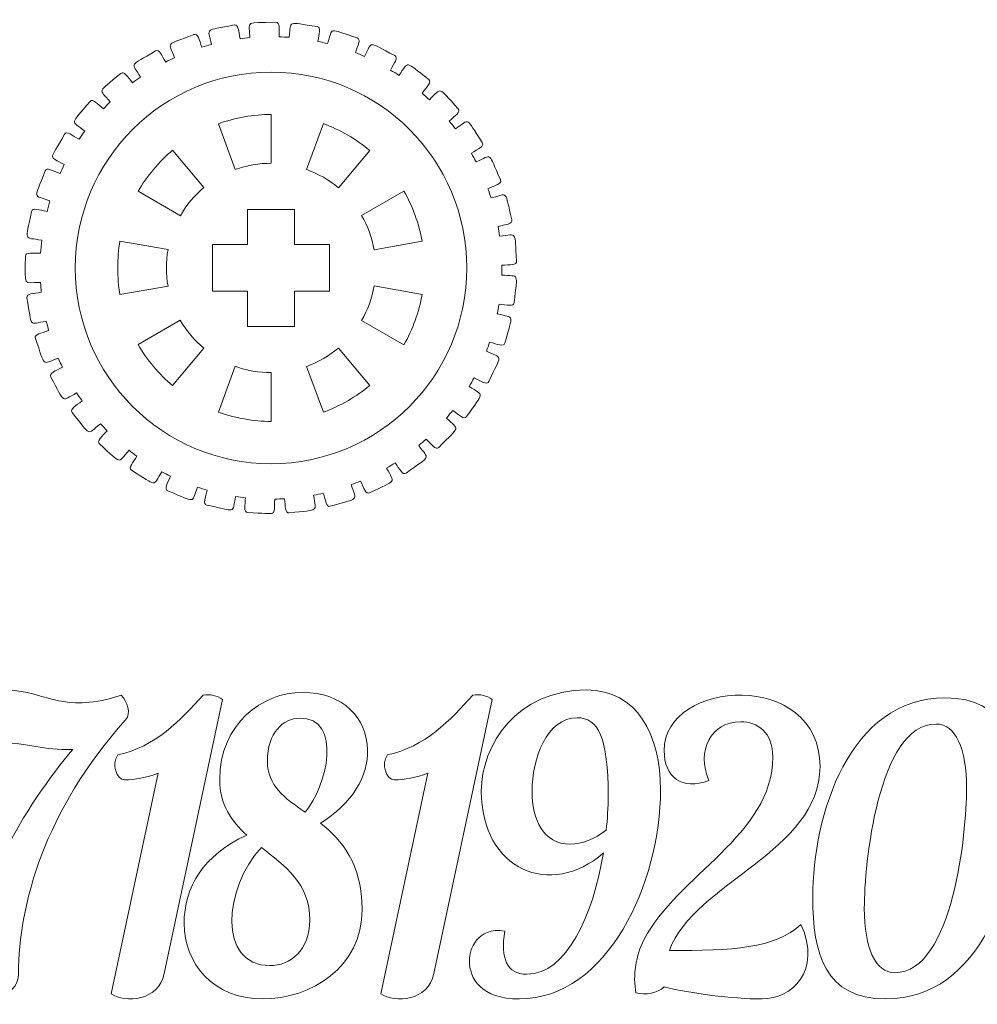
# Model space of a CAD drawing. Header units: millimetres. Extents: x -1094 to 1155, y -1556 to 1707.
# Tile 37 of 149: x 4 to 127, y -628 to -501. Entities that reach past the tile are written whole.
import ezdxf

# ---------------------------------------------------------------- set-up
doc = ezdxf.new("R2010")
doc.units = ezdxf.units.MM
doc.header["$MEASUREMENT"] = 0
doc.layers.add('Layer 1', color=7, linetype='Continuous')

msp = doc.modelspace()

# ---------------------------------------------------------------- linework, layer by layer
at = {"layer": 'Layer 1', "color": 250, "lineweight": 9}
for points, knots in [([(4.6861, -531.7918), (4.6861, -531.2318), (5.5961, -531.4118), (6.6261, -531.4118), (6.6261, -531.4118), (6.6561, -530.8618), (6.7061, -530.3018), (6.7761, -529.7518), (6.7761, -529.7518), (4.4061, -529.3018), (4.7061, -530.0218), (5.4661, -526.0718), (5.4661, -526.0718), (5.5661, -525.5118), (6.4361, -525.8718), (7.4561, -526.0618), (7.4561, -526.0618), (7.5661, -525.6018), (7.6961, -525.1518), (7.8261, -524.7018), (7.8261, -524.7018), (5.6261, -523.8718), (5.8061, -524.6218), (7.2061, -520.8618), (7.2061, -520.8618), (7.4061, -520.3418), (8.1861, -520.8318), (9.1361, -521.1818), (9.1361, -521.1818), (9.3061, -520.8018), (9.4861, -520.4218), (9.6761, -520.0418), (9.6761, -520.0418), (7.6461, -518.8718), (7.6961, -519.6318), (9.7161, -516.1618), (9.7161, -516.1618), (9.9961, -515.6818), (10.6861, -516.2918), (11.5661, -516.8018), (11.5661, -516.8018), (11.7961, -516.4518), (12.0361, -516.1118), (12.2861, -515.7718), (12.2861, -515.7718), (10.4961, -514.2718), (10.4061, -515.0318), (12.9861, -511.9518), (12.9861, -511.9518), (13.3461, -511.5218), (13.9161, -512.2418), (14.6861, -512.8918), (14.6861, -512.8918), (14.9761, -512.5818), (15.2761, -512.2918), (15.5761, -511.9918), (15.5761, -511.9918), (14.0661, -510.2218), (13.8561, -510.9518), (16.9161, -508.3518), (16.9161, -508.3518), (17.3361, -507.9918), (17.7761, -508.7918), (18.4261, -509.5518), (18.4261, -509.5518), (18.7661, -509.3018), (19.1061, -509.0618), (19.4561, -508.8218), (19.4561, -508.8218), (18.2761, -506.8318), (17.9461, -507.5118), (21.3861, -505.4718), (21.3861, -505.4718), (21.8661, -505.1818), (22.1661, -506.0418), (22.6761, -506.8918), (22.6761, -506.8918), (23.0561, -506.7018), (23.4261, -506.5218), (23.8161, -506.3418), (23.8161, -506.3418), (22.9961, -504.1918), (22.5561, -504.8118), (26.2961, -503.3718), (26.2961, -503.3718), (26.8161, -503.1718), (26.9561, -504.0618), (27.3161, -504.9918), (27.3161, -504.9918), (27.7161, -504.8618), (28.1261, -504.7418), (28.5361, -504.6318), (28.5361, -504.6318), (28.0861, -502.3918), (27.5461, -502.9218), (31.4761, -502.1418), (31.4761, -502.1418), (32.0261, -502.0318), (32.0161, -502.9318), (32.2161, -503.9018), (32.2161, -503.9018), (32.6261, -503.8418), (33.0461, -503.8018), (33.4761, -503.7618), (33.4761, -503.7618), (33.4061, -501.4718), (32.7961, -501.9018), (36.7961, -501.7918), (36.7961, -501.7918), (37.3561, -501.7818), (37.1961, -502.6618), (37.2261, -503.6518), (37.2261, -503.6518), (37.6461, -503.6718), (38.0761, -503.6918), (38.4961, -503.7218), (38.4961, -503.7218), (38.8161, -501.4618), (38.1361, -501.7818), (42.0961, -502.3518), (42.0961, -502.3518), (42.6461, -502.4218), (42.3461, -503.2718), (42.2061, -504.2518), (42.2061, -504.2518), (42.6261, -504.3418), (43.0361, -504.4318), (43.4461, -504.5318), (43.4461, -504.5318), (44.1461, -502.3618), (43.4161, -502.5618), (47.2261, -503.7918), (47.2261, -503.7918), (47.7561, -503.9618), (47.3161, -504.7418), (47.0161, -505.6818), (47.0161, -505.6818), (47.4061, -505.8418), (47.7961, -506.0018), (48.1861, -506.1818), (48.1861, -506.1818), (49.2461, -504.1418), (48.4961, -504.2218), (52.0461, -506.0718), (52.0461, -506.0718), (52.5461, -506.3318), (51.9661, -507.0318), (51.5061, -507.9218), (51.5061, -507.9218), (51.8661, -508.1418), (52.2261, -508.3618), (52.5761, -508.6018), (52.5761, -508.6018), (53.9761, -506.7618), (53.2161, -506.7118), (56.4061, -509.1318), (56.4061, -509.1318), (56.8561, -509.4718), (56.1661, -510.0718), (55.5561, -510.8718), (55.5561, -510.8718), (55.8761, -511.1518), (56.1861, -511.4318), (56.4961, -511.7218), (56.4961, -511.7218), (58.1961, -510.1318), (57.4461, -509.9618), (60.1961, -512.8818), (60.1961, -512.8818), (60.5761, -513.2918), (59.7861, -513.7718), (59.0461, -514.4618), (59.0461, -514.4618), (59.3161, -514.7918), (59.5761, -515.1218), (59.8261, -515.4618), (59.8261, -515.4618), (61.7861, -514.1718), (61.0761, -513.8718), (63.2861, -517.2218), (63.2861, -517.2218), (63.5961, -517.6918), (62.7361, -518.0318), (61.8961, -518.5918), (61.8961, -518.5918), (62.0961, -518.9518), (62.2961, -519.3218), (62.4961, -519.7018), (62.4961, -519.7018), (64.6461, -518.7518), (63.9961, -518.3418), (65.6061, -522.0118), (65.6061, -522.0118), (65.8361, -522.5318), (64.9261, -522.7218), (63.9961, -523.1318), (63.9961, -523.1318), (64.1461, -523.5218), (64.2761, -523.9218), (64.4061, -524.3218), (64.4061, -524.3218), (66.6861, -523.7518), (66.1161, -523.2418), (67.0861, -527.1318), (67.0861, -527.1318), (67.2261, -527.6818), (66.2961, -527.7218), (65.3061, -527.9618), (65.3061, -527.9618), (65.3861, -528.3718), (65.4461, -528.7918), (65.5061, -529.2018), (65.5061, -529.2018), (67.8561, -529.0318), (67.3861, -528.4218), (67.6861, -532.4218), (67.6861, -532.4218), (67.7261, -532.9818), (66.8061, -532.8718), (65.7861, -532.9418), (65.7861, -532.9418), (65.7861, -532.9418), (65.7761, -534.2018), (65.7761, -534.2018), (65.7761, -534.2018), (68.1261, -534.4218), (67.7561, -533.7518), (67.3861, -537.7418), (67.3861, -537.7418), (67.3261, -538.3018), (66.4361, -538.0318), (65.4261, -537.9318), (65.4261, -537.9318), (65.3561, -538.3518), (65.2861, -538.7618), (65.2061, -539.1718), (65.2061, -539.1718), (67.4761, -539.7918), (67.2261, -539.0618), (66.1861, -542.9318), (66.1861, -542.9318), (66.0361, -543.4718), (65.2161, -543.0618), (64.2261, -542.8018), (64.2261, -542.8018), (64.0961, -543.1918), (63.9561, -543.5918), (63.8061, -543.9818), (63.8061, -543.9818), (65.9361, -544.9618), (65.8161, -544.2118), (64.1261, -547.8518), (64.1261, -547.8518), (63.8961, -548.3618), (63.1561, -547.8118), (62.2261, -547.3818), (62.2261, -547.3818), (62.0261, -547.7518), (61.8261, -548.1218), (61.6061, -548.4818), (61.6061, -548.4818), (63.5361, -549.8118), (63.5461, -549.0418), (61.2761, -552.3518), (61.2761, -552.3518), (60.9561, -552.8118), (60.3161, -552.1518), (59.4861, -551.5718), (59.4861, -551.5718), (59.2261, -551.9018), (58.9561, -552.2318), (58.6861, -552.5518), (58.6861, -552.5518), (60.3561, -554.1818), (60.4961, -553.4318), (57.7061, -556.3018), (57.7061, -556.3018), (57.3161, -556.7018), (56.7961, -555.9418), (56.0761, -555.2418), (56.0761, -555.2418), (55.7661, -555.5218), (55.4461, -555.8018), (55.1261, -556.0718), (55.1261, -556.0718), (56.4961, -557.9518), (56.7561, -557.2318), (53.5161, -559.6018), (53.5161, -559.6018), (53.0661, -559.9318), (52.6861, -559.1018), (52.0961, -558.2918), (52.0961, -558.2918), (51.7361, -558.5218), (51.3761, -558.7418), (51.0161, -558.9518), (51.0161, -558.9518), (52.0461, -561.0218), (52.4161, -560.3618), (48.8361, -562.1418), (48.8361, -562.1418), (48.3361, -562.3918), (48.1061, -561.5118), (47.6561, -560.6218), (47.6561, -560.6218), (47.2661, -560.7918), (46.8761, -560.9418), (46.4761, -561.0918), (46.4761, -561.0918), (47.1361, -563.2918), (47.6261, -562.7118), (43.7861, -563.8618), (43.7861, -563.8618), (43.2561, -564.0218), (43.1761, -563.1218), (42.8861, -562.1718), (42.8861, -562.1718), (42.4761, -562.2718), (42.0661, -562.3618), (41.6461, -562.4318), (41.6461, -562.4318), (41.9261, -564.7018), (42.4961, -564.2218), (38.5261, -564.7018), (38.5261, -564.7018), (37.9661, -564.7718), (38.0461, -563.8718), (37.9261, -562.8918), (37.9261, -562.8918), (37.5061, -562.9118), (37.0761, -562.9318), (36.6561, -562.9418), (36.6561, -562.9418), (36.5461, -565.2218), (37.1961, -564.8418), (33.1961, -564.6518), (33.1961, -564.6518), (32.6361, -564.6218), (32.8561, -563.7518), (32.9061, -562.7618), (32.9061, -562.7618), (32.4861, -562.7218), (32.0661, -562.6618), (31.6461, -562.6018), (31.6461, -562.6018), (31.1561, -564.8318), (31.8561, -564.5618), (27.9461, -563.7018), (27.9461, -563.7018), (27.4061, -563.5818), (27.7661, -562.7618), (27.9861, -561.7918), (27.9861, -561.7918), (27.5761, -561.6718), (27.1761, -561.5518), (26.7761, -561.4118), (26.7761, -561.4118), (25.9061, -563.5318), (26.6461, -563.3918), (22.9361, -561.8818), (22.9361, -561.8818), (22.4261, -561.6718), (22.9261, -560.9218), (23.2961, -560.0018), (23.2961, -560.0018), (22.9161, -559.8118), (22.5461, -559.6218), (22.1661, -559.4218), (22.1661, -559.4218), (20.9561, -561.3718), (21.7161, -561.3518), (18.3061, -559.2418), (18.3061, -559.2418), (17.8361, -558.9518), (18.4561, -558.2918), (18.9861, -557.4318), (18.9861, -557.4318), (18.6461, -557.1918), (18.3061, -556.9418), (17.9761, -556.6818), (17.9761, -556.6818), (16.4361, -558.4118), (17.1861, -558.5218), (14.1861, -555.8618), (14.1861, -555.8618), (13.7661, -555.4918), (14.5061, -554.9418), (15.1661, -554.1818), (15.1661, -554.1818), (14.8761, -553.8918), (14.5861, -553.5818), (14.2961, -553.2718), (14.2961, -553.2718), (12.4861, -554.7318), (13.2061, -554.9618), (10.6961, -551.8418), (10.6961, -551.8418), (10.3461, -551.4018), (11.1661, -550.9818), (11.9561, -550.3418), (11.9561, -550.3418), (11.7161, -550.0018), (11.4761, -549.6518), (11.2461, -549.3018), (11.2461, -549.3018), (9.2061, -550.4318), (9.8861, -550.7918), (7.9361, -547.2818), (7.9361, -547.2818), (7.6561, -546.7918), (8.5461, -546.5118), (9.4261, -546.0218), (9.4261, -546.0218), (9.2461, -545.6418), (9.0761, -545.2618), (8.9061, -544.8718), (8.9061, -544.8718), (6.6961, -545.6518), (7.3061, -546.1118), (5.9761, -542.3318), (5.9761, -542.3318), (5.7861, -541.8018), (6.7061, -541.6718), (7.6661, -541.3318), (7.6661, -541.3318), (7.5561, -540.9318), (7.4561, -540.5218), (7.3561, -540.1118), (7.3561, -540.1118), (5.0361, -540.5118), (5.5661, -541.0718), (4.8861, -537.1118), (4.8861, -537.1118), (4.7861, -536.5618), (5.7261, -536.5918), (6.7261, -536.4218), (6.7261, -536.4218), (6.6861, -536.0018), (6.6461, -535.5818), (6.6261, -535.1618), (6.6261, -535.1618), (4.2661, -535.1618), (4.6861, -535.8018), (4.6861, -531.7918)], [0, 0, 0, 0, 0.00892857, 0.00892857, 0.00892857, 0.00892857, 0.01785714, 0.01785714, 0.01785714, 0.01785714, 0.02678571, 0.02678571, 0.02678571, 0.02678571, 0.03571429, 0.03571429, 0.03571429, 0.03571429, 0.04464286, 0.04464286, 0.04464286, 0.04464286, 0.05357143, 0.05357143, 0.05357143, 0.05357143, 0.0625, 0.0625, 0.0625, 0.0625, 0.07142857, 0.07142857, 0.07142857, 0.07142857, 0.08035714, 0.08035714, 0.08035714, 0.08035714, 0.08928571, 0.08928571, 0.08928571, 0.08928571, 0.09821429, 0.09821429, 0.09821429, 0.09821429, 0.10714286, 0.10714286, 0.10714286, 0.10714286, 0.11607143, 0.11607143, 0.11607143, 0.11607143, 0.125, 0.125, 0.125, 0.125, 0.13392857, 0.13392857, 0.13392857, 0.13392857, 0.14285714, 0.14285714, 0.14285714, 0.14285714, 0.15178571, 0.15178571, 0.15178571, 0.15178571, 0.16071429, 0.16071429, 0.16071429, 0.16071429, 0.16964286, 0.16964286, 0.16964286, 0.16964286, 0.17857143, 0.17857143, 0.17857143, 0.17857143, 0.1875, 0.1875, 0.1875, 0.1875, 0.19642857, 0.19642857, 0.19642857, 0.19642857, 0.20535714, 0.20535714, 0.20535714, 0.20535714, 0.21428571, 0.21428571, 0.21428571, 0.21428571, 0.22321429, 0.22321429, 0.22321429, 0.22321429, 0.23214286, 0.23214286, 0.23214286, 0.23214286, 0.24107143, 0.24107143, 0.24107143, 0.24107143, 0.25, 0.25, 0.25, 0.25, 0.25892857, 0.25892857, 0.25892857, 0.25892857, 0.26785714, 0.26785714, 0.26785714, 0.26785714, 0.27678571, 0.27678571, 0.27678571, 0.27678571, 0.28571429, 0.28571429, 0.28571429, 0.28571429, 0.29464286, 0.29464286, 0.29464286, 0.29464286, 0.30357143, 0.30357143, 0.30357143, 0.30357143, 0.3125, 0.3125, 0.3125, 0.3125, 0.32142857, 0.32142857, 0.32142857, 0.32142857, 0.33035714, 0.33035714, 0.33035714, 0.33035714, 0.33928571, 0.33928571, 0.33928571, 0.33928571, 0.34821429, 0.34821429, 0.34821429, 0.34821429, 0.35714286, 0.35714286, 0.35714286, 0.35714286, 0.36607143, 0.36607143, 0.36607143, 0.36607143, 0.375, 0.375, 0.375, 0.375, 0.38392857, 0.38392857, 0.38392857, 0.38392857, 0.39285714, 0.39285714, 0.39285714, 0.39285714, 0.40178571, 0.40178571, 0.40178571, 0.40178571, 0.41071429, 0.41071429, 0.41071429, 0.41071429, 0.41964286, 0.41964286, 0.41964286, 0.41964286, 0.42857143, 0.42857143, 0.42857143, 0.42857143, 0.4375, 0.4375, 0.4375, 0.4375, 0.44642857, 0.44642857, 0.44642857, 0.44642857, 0.45535714, 0.45535714, 0.45535714, 0.45535714, 0.46428571, 0.46428571, 0.46428571, 0.46428571, 0.47321429, 0.47321429, 0.47321429, 0.47321429, 0.48214286, 0.48214286, 0.48214286, 0.48214286, 0.49107143, 0.49107143, 0.49107143, 0.49107143, 0.5, 0.5, 0.5, 0.5, 0.50892857, 0.50892857, 0.50892857, 0.50892857, 0.51785714, 0.51785714, 0.51785714, 0.51785714, 0.52678571, 0.52678571, 0.52678571, 0.52678571, 0.53571429, 0.53571429, 0.53571429, 0.53571429, 0.54464286, 0.54464286, 0.54464286, 0.54464286, 0.55357143, 0.55357143, 0.55357143, 0.55357143, 0.5625, 0.5625, 0.5625, 0.5625, 0.57142857, 0.57142857, 0.57142857, 0.57142857, 0.58035714, 0.58035714, 0.58035714, 0.58035714, 0.58928571, 0.58928571, 0.58928571, 0.58928571, 0.59821429, 0.59821429, 0.59821429, 0.59821429, 0.60714286, 0.60714286, 0.60714286, 0.60714286, 0.61607143, 0.61607143, 0.61607143, 0.61607143, 0.625, 0.625, 0.625, 0.625, 0.63392857, 0.63392857, 0.63392857, 0.63392857, 0.64285714, 0.64285714, 0.64285714, 0.64285714, 0.65178571, 0.65178571, 0.65178571, 0.65178571, 0.66071429, 0.66071429, 0.66071429, 0.66071429, 0.66964286, 0.66964286, 0.66964286, 0.66964286, 0.67857143, 0.67857143, 0.67857143, 0.67857143, 0.6875, 0.6875, 0.6875, 0.6875, 0.69642857, 0.69642857, 0.69642857, 0.69642857, 0.70535714, 0.70535714, 0.70535714, 0.70535714, 0.71428571, 0.71428571, 0.71428571, 0.71428571, 0.72321429, 0.72321429, 0.72321429, 0.72321429, 0.73214286, 0.73214286, 0.73214286, 0.73214286, 0.74107143, 0.74107143, 0.74107143, 0.74107143, 0.75, 0.75, 0.75, 0.75, 0.75892857, 0.75892857, 0.75892857, 0.75892857, 0.76785714, 0.76785714, 0.76785714, 0.76785714, 0.77678571, 0.77678571, 0.77678571, 0.77678571, 0.78571429, 0.78571429, 0.78571429, 0.78571429, 0.79464286, 0.79464286, 0.79464286, 0.79464286, 0.80357143, 0.80357143, 0.80357143, 0.80357143, 0.8125, 0.8125, 0.8125, 0.8125, 0.82142857, 0.82142857, 0.82142857, 0.82142857, 0.83035714, 0.83035714, 0.83035714, 0.83035714, 0.83928571, 0.83928571, 0.83928571, 0.83928571, 0.84821429, 0.84821429, 0.84821429, 0.84821429, 0.85714286, 0.85714286, 0.85714286, 0.85714286, 0.86607143, 0.86607143, 0.86607143, 0.86607143, 0.875, 0.875, 0.875, 0.875, 0.88392857, 0.88392857, 0.88392857, 0.88392857, 0.89285714, 0.89285714, 0.89285714, 0.89285714, 0.90178571, 0.90178571, 0.90178571, 0.90178571, 0.91071429, 0.91071429, 0.91071429, 0.91071429, 0.91964286, 0.91964286, 0.91964286, 0.91964286, 0.92857143, 0.92857143, 0.92857143, 0.92857143, 0.9375, 0.9375, 0.9375, 0.9375, 0.94642857, 0.94642857, 0.94642857, 0.94642857, 0.95535714, 0.95535714, 0.95535714, 0.95535714, 0.96428571, 0.96428571, 0.96428571, 0.96428571, 0.97321429, 0.97321429, 0.97321429, 0.97321429, 0.98214286, 0.98214286, 0.98214286, 0.98214286, 1, 1, 1, 1]), ([(36.2161, -519.8718), (34.6561, -519.8618), (33.0361, -520.1518), (31.5761, -520.6818), (31.5761, -520.6818), (31.5761, -520.6818), (29.4461, -514.8018), (29.4461, -514.8018), (29.4461, -514.8018), (31.4861, -514.0518), (34.0361, -513.6018), (36.1961, -513.6118), (36.1961, -513.6118), (36.1961, -513.6118), (36.2161, -519.8718), (36.2161, -519.8718)], [0, 0, 0, 0, 0.2, 0.2, 0.2, 0.2, 0.4, 0.4, 0.4, 0.4, 0.6, 0.6, 0.6, 0.6, 1, 1, 1, 1]), ([(44.8361, -523.0218), (43.6461, -522.0218), (42.2261, -521.2018), (40.7561, -520.6718), (40.7561, -520.6718), (40.7561, -520.6718), (42.9161, -514.7918), (42.9161, -514.7918), (42.9161, -514.7918), (44.9561, -515.5318), (47.1961, -516.8218), (48.8461, -518.2218), (48.8461, -518.2218), (48.8461, -518.2218), (44.8361, -523.0218), (44.8361, -523.0218)], [0, 0, 0, 0, 0.2, 0.2, 0.2, 0.2, 0.4, 0.4, 0.4, 0.4, 0.6, 0.6, 0.6, 0.6, 1, 1, 1, 1]), ([(24.5561, -526.6018), (24.5561, -526.6018), (19.1361, -523.4618), (19.1361, -523.4618), (19.1361, -523.4618), (20.2161, -521.5818), (21.8761, -519.6018), (23.5461, -518.2118), (23.5461, -518.2118), (23.5461, -518.2118), (27.5761, -522.9918), (27.5761, -522.9918), (27.5761, -522.9918), (26.3761, -523.9918), (25.3261, -525.2518), (24.5561, -526.6018)], [0, 0, 0, 0, 0.2, 0.2, 0.2, 0.2, 0.4, 0.4, 0.4, 0.4, 0.6, 0.6, 0.6, 0.6, 1, 1, 1, 1]), ([(49.4161, -530.9818), (49.1461, -529.4518), (48.5861, -527.9118), (47.8061, -526.5618), (47.8061, -526.5618), (47.8061, -526.5618), (53.2361, -523.4418), (53.2361, -523.4418), (53.2361, -523.4418), (54.3161, -525.3218), (55.2061, -527.7518), (55.5761, -529.8818), (55.5761, -529.8818), (55.5761, -529.8818), (49.4161, -530.9818), (49.4161, -530.9818)], [0, 0, 0, 0, 0.2, 0.2, 0.2, 0.2, 0.4, 0.4, 0.4, 0.4, 0.6, 0.6, 0.6, 0.6, 1, 1, 1, 1]), ([(43.6861, -530.2918), (43.6861, -530.2918), (43.6861, -536.2918), (43.6861, -536.2918), (43.6861, -536.2918), (43.6861, -536.2918), (39.1861, -536.2918), (39.1861, -536.2918), (39.1861, -536.2918), (39.1861, -536.2918), (39.1861, -540.7918), (39.1861, -540.7918), (39.1861, -540.7918), (39.1861, -540.7918), (33.1861, -540.7918), (33.1861, -540.7918), (33.1861, -540.7918), (33.1861, -540.7918), (33.1861, -536.2918), (33.1861, -536.2918), (33.1861, -536.2918), (33.1861, -536.2918), (28.6861, -536.2918), (28.6861, -536.2918), (28.6861, -536.2918), (28.6861, -536.2918), (28.6861, -530.2918), (28.6861, -530.2918), (28.6861, -530.2918), (28.6861, -530.2918), (33.1861, -530.2918), (33.1861, -530.2918), (33.1861, -530.2918), (33.1861, -530.2918), (33.1861, -525.7918), (33.1861, -525.7918), (33.1861, -525.7918), (33.1861, -525.7918), (39.1861, -525.7918), (39.1861, -525.7918), (39.1861, -525.7918), (39.1861, -525.7918), (39.1861, -530.2918), (39.1861, -530.2918), (39.1861, -530.2918), (39.1861, -530.2918), (43.6861, -530.2918), (43.6861, -530.2918)], [0, 0, 0, 0, 0.07692308, 0.07692308, 0.07692308, 0.07692308, 0.15384615, 0.15384615, 0.15384615, 0.15384615, 0.23076923, 0.23076923, 0.23076923, 0.23076923, 0.30769231, 0.30769231, 0.30769231, 0.30769231, 0.38461538, 0.38461538, 0.38461538, 0.38461538, 0.46153846, 0.46153846, 0.46153846, 0.46153846, 0.53846154, 0.53846154, 0.53846154, 0.53846154, 0.61538462, 0.61538462, 0.61538462, 0.61538462, 0.69230769, 0.69230769, 0.69230769, 0.69230769, 0.76923077, 0.76923077, 0.76923077, 0.76923077, 0.84615385, 0.84615385, 0.84615385, 0.84615385, 1, 1, 1, 1]), ([(22.9761, -530.9418), (22.6961, -532.4718), (22.6961, -534.1118), (22.9761, -535.6418), (22.9761, -535.6418), (22.9761, -535.6418), (16.8061, -536.7218), (16.8061, -536.7218), (16.8061, -536.7218), (16.4261, -534.5818), (16.4261, -532.0018), (16.8061, -529.8618), (16.8061, -529.8618), (16.8061, -529.8618), (22.9761, -530.9418), (22.9761, -530.9418)], [0, 0, 0, 0, 0.2, 0.2, 0.2, 0.2, 0.4, 0.4, 0.4, 0.4, 0.6, 0.6, 0.6, 0.6, 1, 1, 1, 1]), ([(47.8061, -540.0218), (48.5861, -538.6818), (49.1461, -537.1418), (49.4161, -535.6018), (49.4161, -535.6018), (49.4161, -535.6018), (55.5761, -536.7018), (55.5761, -536.7018), (55.5761, -536.7018), (55.2061, -538.8418), (54.3161, -541.2718), (53.2361, -543.1418), (53.2361, -543.1418), (53.2361, -543.1418), (47.8061, -540.0218), (47.8061, -540.0218)], [0, 0, 0, 0, 0.2, 0.2, 0.2, 0.2, 0.4, 0.4, 0.4, 0.4, 0.6, 0.6, 0.6, 0.6, 1, 1, 1, 1]), ([(24.5461, -539.9818), (25.3261, -541.3418), (26.3761, -542.5918), (27.5761, -543.5918), (27.5761, -543.5918), (27.5761, -543.5918), (23.5461, -548.3818), (23.5461, -548.3818), (23.5461, -548.3818), (21.8761, -546.9918), (20.2161, -545.0118), (19.1361, -543.1318), (19.1361, -543.1318), (19.1361, -543.1318), (24.5461, -539.9818), (24.5461, -539.9818)], [0, 0, 0, 0, 0.2, 0.2, 0.2, 0.2, 0.4, 0.4, 0.4, 0.4, 0.6, 0.6, 0.6, 0.6, 1, 1, 1, 1]), ([(40.7561, -545.9218), (42.2261, -545.3918), (43.6461, -544.5718), (44.8361, -543.5618), (44.8361, -543.5618), (44.8361, -543.5618), (48.8461, -548.3718), (48.8461, -548.3718), (48.8461, -548.3718), (47.1861, -549.7618), (44.9461, -551.0618), (42.9161, -551.7918), (42.9161, -551.7918), (42.9161, -551.7918), (40.7561, -545.9218), (40.7561, -545.9218)], [0, 0, 0, 0, 0.2, 0.2, 0.2, 0.2, 0.4, 0.4, 0.4, 0.4, 0.6, 0.6, 0.6, 0.6, 1, 1, 1, 1]), ([(31.5761, -545.9018), (33.0361, -546.4418), (34.6461, -546.7218), (36.2061, -546.7218), (36.2061, -546.7218), (36.2061, -546.7218), (36.1961, -552.9818), (36.1961, -552.9818), (36.1961, -552.9818), (34.0261, -552.9818), (31.4861, -552.5318), (29.4461, -551.7918), (29.4461, -551.7918), (29.4461, -551.7918), (31.5761, -545.9018), (31.5761, -545.9018)], [0, 0, 0, 0, 0.2, 0.2, 0.2, 0.2, 0.4, 0.4, 0.4, 0.4, 0.6, 0.6, 0.6, 0.6, 1, 1, 1, 1]), ([(92.3561, -599.0118), (90.7061, -595.2818), (92.5561, -591.4818), (96.4261, -591.4818), (96.4261, -591.4818), (98.5661, -591.4818), (100.5461, -592.8518), (100.5461, -596.0018), (100.5461, -596.0018), (100.5461, -606.0218), (88.2361, -611.2118), (84.0161, -619.4518), (84.0161, -619.4518), (82.9961, -621.3818), (82.5461, -624.0818), (82.9961, -626.2618), (82.9961, -626.2618), (84.2661, -626.5718), (85.7461, -626.3218), (86.6061, -625.5018), (86.6061, -625.5018), (90.0661, -626.3218), (95.2561, -627.0318), (99.1761, -627.0318), (99.1761, -627.0318), (102.9361, -627.0318), (106.8561, -623.4718), (104.1561, -617.4718), (104.1561, -617.4718), (100.7961, -620.6218), (95.3561, -620.8218), (87.2761, -620.8218), (87.2761, -620.8218), (90.4761, -612.0818), (106.5961, -608.1618), (106.5961, -597.2318), (106.5961, -597.2318), (106.5961, -584.7518), (86.6061, -585.9718), (86.6061, -595.1918), (86.6061, -595.1918), (86.6061, -598.6018), (88.8961, -600.3318), (92.3561, -599.0118)], [0, 0, 0, 0, 0.08333333, 0.08333333, 0.08333333, 0.08333333, 0.16666667, 0.16666667, 0.16666667, 0.16666667, 0.25, 0.25, 0.25, 0.25, 0.33333333, 0.33333333, 0.33333333, 0.33333333, 0.41666667, 0.41666667, 0.41666667, 0.41666667, 0.5, 0.5, 0.5, 0.5, 0.58333333, 0.58333333, 0.58333333, 0.58333333, 0.66666667, 0.66666667, 0.66666667, 0.66666667, 0.75, 0.75, 0.75, 0.75, 0.83333333, 0.83333333, 0.83333333, 0.83333333, 1, 1, 1, 1]), ([(3.8061, -623.7718), (3.8061, -614.9718), (7.1161, -602.9218), (17.5361, -591.2218), (17.5361, -591.2218), (18.2961, -590.4118), (17.7461, -588.9418), (16.9761, -588.0718), (16.9761, -588.0718), (15.9661, -588.4318), (14.2861, -588.8818), (12.9061, -588.9918), (12.9061, -588.9918), (7.6761, -589.4418), (6.5561, -587.2618), (0.1961, -587.2618), (0.1961, -587.2618), (-3.4139, -587.2618), (-6.1639, -590.8718), (-4.7339, -595.7018), (-4.7339, -595.7018), (-3.5139, -594.9918), (-0.9239, -594.1718), (1.1161, -594.1718), (1.1161, -594.1718), (5.3361, -594.1718), (6.8061, -595.1918), (10.7761, -595.0418), (10.7761, -595.0418), (5.0261, -601.6518), (-3.0039, -614.7218), (-3.0039, -626.3718), (-3.0039, -626.3718), (-0.9839, -627.7218), (3.8061, -627.0618), (3.8061, -623.7718)], [0, 0, 0, 0, 0.1, 0.1, 0.1, 0.1, 0.2, 0.2, 0.2, 0.2, 0.3, 0.3, 0.3, 0.3, 0.4, 0.4, 0.4, 0.4, 0.5, 0.5, 0.5, 0.5, 0.6, 0.6, 0.6, 0.6, 0.7, 0.7, 0.7, 0.7, 0.8, 0.8, 0.8, 0.8, 1, 1, 1, 1]), ([(29.9661, -588.6318), (29.2561, -588.1218), (28.4361, -587.9218), (27.4761, -588.0718), (27.4761, -588.0718), (24.6261, -591.2818), (21.3161, -594.7318), (16.5361, -595.7518), (16.5361, -595.7518), (15.6261, -596.9218), (16.4361, -598.9518), (17.4061, -598.9518), (17.4061, -598.9518), (18.6761, -598.9518), (20.2561, -598.6518), (21.7261, -598.0918), (21.7261, -598.0918), (21.7261, -598.0918), (15.6761, -626.3718), (15.6761, -626.3718), (15.6761, -626.3718), (17.5161, -627.6018), (21.7361, -627.3318), (22.4861, -623.7718), (22.4861, -623.7718), (22.4861, -623.7718), (29.9661, -588.6318), (29.9661, -588.6318)], [0, 0, 0, 0, 0.125, 0.125, 0.125, 0.125, 0.25, 0.25, 0.25, 0.25, 0.375, 0.375, 0.375, 0.375, 0.5, 0.5, 0.5, 0.5, 0.625, 0.625, 0.625, 0.625, 0.75, 0.75, 0.75, 0.75, 1, 1, 1, 1]), ([(48.5761, -595.0918), (48.4761, -591.0718), (45.4761, -587.7218), (40.1861, -587.7218), (40.1861, -587.7218), (35.0961, -587.7218), (29.6061, -591.7318), (29.6061, -598.9018), (29.6061, -598.9018), (29.6061, -602.1618), (31.1361, -604.2418), (33.0661, -606.0218), (33.0661, -606.0218), (27.5261, -608.5718), (25.0361, -612.6918), (25.0361, -617.3618), (25.0361, -617.3618), (25.0361, -622.4518), (28.7961, -627.0318), (35.0961, -627.0318), (35.0961, -627.0318), (41.3561, -627.0318), (47.8661, -622.9118), (47.8661, -615.5818), (47.8661, -615.5818), (47.8661, -609.6918), (45.2761, -606.6818), (42.5261, -604.5018), (42.5261, -604.5018), (46.5961, -602.0618), (48.6761, -598.3418), (48.5761, -595.0918)], [0, 0, 0, 0, 0.11111111, 0.11111111, 0.11111111, 0.11111111, 0.22222222, 0.22222222, 0.22222222, 0.22222222, 0.33333333, 0.33333333, 0.33333333, 0.33333333, 0.44444444, 0.44444444, 0.44444444, 0.44444444, 0.55555556, 0.55555556, 0.55555556, 0.55555556, 0.66666667, 0.66666667, 0.66666667, 0.66666667, 0.77777778, 0.77777778, 0.77777778, 0.77777778, 1, 1, 1, 1]), ([(64.5561, -588.6318), (63.8461, -588.1218), (63.0261, -587.9218), (62.0661, -588.0718), (62.0661, -588.0718), (59.2161, -591.2818), (55.9061, -594.7318), (51.1261, -595.7518), (51.1261, -595.7518), (50.2161, -596.9218), (51.0261, -598.9518), (51.9961, -598.9518), (51.9961, -598.9518), (53.2661, -598.9518), (54.8361, -598.6518), (56.3161, -598.0918), (56.3161, -598.0918), (56.3161, -598.0918), (50.2661, -626.3718), (50.2661, -626.3718), (50.2661, -626.3718), (52.1061, -627.6018), (56.3161, -627.3318), (57.0761, -623.7718), (57.0761, -623.7718), (57.0761, -623.7718), (64.5561, -588.6318), (64.5561, -588.6318)], [0, 0, 0, 0, 0.125, 0.125, 0.125, 0.125, 0.25, 0.25, 0.25, 0.25, 0.375, 0.375, 0.375, 0.375, 0.5, 0.5, 0.5, 0.5, 0.625, 0.625, 0.625, 0.625, 0.75, 0.75, 0.75, 0.75, 1, 1, 1, 1]), ([(68.0361, -627.0318), (79.3761, -627.0318), (86.1461, -612.0818), (86.1461, -600.2318), (86.1461, -600.2318), (86.1461, -593.2118), (83.1961, -587.4118), (76.6361, -587.4118), (76.6361, -587.4118), (67.7361, -587.4118), (63.1561, -594.4818), (63.1561, -600.3818), (63.1561, -600.3818), (63.1561, -610.4918), (72.0661, -614.2218), (78.8161, -608.3118), (78.8161, -608.3118), (77.4961, -616.2518), (74.0861, -623.8718), (69.0061, -623.8718), (69.0061, -623.8718), (66.3561, -623.8718), (65.6461, -621.7918), (66.1561, -618.3318), (66.1561, -618.3318), (62.5961, -617.7718), (61.6261, -620.7718), (61.6261, -622.0918), (61.6261, -622.0918), (61.6261, -624.4818), (63.1561, -627.0318), (68.0361, -627.0318)], [0, 0, 0, 0, 0.11111111, 0.11111111, 0.11111111, 0.11111111, 0.22222222, 0.22222222, 0.22222222, 0.22222222, 0.33333333, 0.33333333, 0.33333333, 0.33333333, 0.44444444, 0.44444444, 0.44444444, 0.44444444, 0.55555556, 0.55555556, 0.55555556, 0.55555556, 0.66666667, 0.66666667, 0.66666667, 0.66666667, 0.77777778, 0.77777778, 0.77777778, 0.77777778, 1, 1, 1, 1]), ([(132.0161, -601.4518), (132.0161, -594.2218), (130.4361, -588.4318), (122.6561, -588.4318), (122.6561, -588.4318), (110.3461, -588.4318), (105.6661, -603.4318), (105.6661, -614.0118), (105.6661, -614.0118), (105.6661, -621.2318), (107.2461, -627.0318), (115.0261, -627.0318), (115.0261, -627.0318), (127.3361, -627.0318), (132.0161, -612.0218), (132.0161, -601.4518)], [0, 0, 0, 0, 0.2, 0.2, 0.2, 0.2, 0.4, 0.4, 0.4, 0.4, 0.6, 0.6, 0.6, 0.6, 1, 1, 1, 1]), ([(35.7161, -596.5618), (35.7161, -592.8518), (37.7961, -591.0718), (39.8261, -591.0218), (39.8261, -591.0218), (45.4261, -590.9218), (43.3861, -599.9218), (40.5461, -603.0718), (40.5461, -603.0718), (37.9461, -601.2918), (35.7161, -599.6718), (35.7161, -596.5618)], [0, 0, 0, 0, 0.25, 0.25, 0.25, 0.25, 0.5, 0.5, 0.5, 0.5, 1, 1, 1, 1]), ([(74.5961, -607.1918), (71.0861, -607.1918), (69.6661, -604.0418), (69.6661, -600.3818), (69.6661, -600.3818), (69.6661, -596.2618), (71.5461, -590.9718), (75.4661, -590.9718), (75.4661, -590.9718), (78.1561, -590.9718), (79.4261, -593.4618), (79.4261, -601.0418), (79.4261, -601.0418), (79.4261, -602.4618), (79.3261, -603.9418), (79.1761, -605.4118), (79.1761, -605.4118), (77.6961, -606.4818), (76.0261, -607.1918), (74.5961, -607.1918)], [0, 0, 0, 0, 0.16666667, 0.16666667, 0.16666667, 0.16666667, 0.33333333, 0.33333333, 0.33333333, 0.33333333, 0.5, 0.5, 0.5, 0.5, 0.66666667, 0.66666667, 0.66666667, 0.66666667, 1, 1, 1, 1]), ([(112.2761, -615.3818), (112.2761, -609.8918), (114.0061, -591.7818), (121.4861, -591.7818), (121.4861, -591.7818), (123.9761, -591.7818), (125.3961, -594.8918), (125.3961, -600.0718), (125.3961, -600.0718), (125.3961, -605.5718), (123.6661, -623.6718), (116.1961, -623.6718), (116.1961, -623.6718), (113.7061, -623.6718), (112.2761, -620.5718), (112.2761, -615.3818)], [0, 0, 0, 0, 0.2, 0.2, 0.2, 0.2, 0.4, 0.4, 0.4, 0.4, 0.6, 0.6, 0.6, 0.6, 1, 1, 1, 1]), ([(41.1561, -616.9118), (41.1561, -620.8218), (38.6561, -622.7618), (36.0161, -622.7618), (36.0161, -622.7618), (29.3761, -622.7618), (30.0861, -612.7918), (34.9461, -607.6018), (34.9461, -607.6018), (37.9961, -609.9918), (41.1561, -612.2318), (41.1561, -616.9118)], [0, 0, 0, 0, 0.25, 0.25, 0.25, 0.25, 0.5, 0.5, 0.5, 0.5, 1, 1, 1, 1])]:
    msp.add_open_spline(points, degree=3, knots=knots, dxfattribs=at)
at = {"layer": 'Layer 1', "color": 242, "lineweight": 9}
msp.add_open_spline([(36.1861, -558.4018), (50.0561, -558.4018), (61.2961, -547.1618), (61.2961, -533.2918), (61.2961, -533.2918), (61.2961, -519.4218), (50.0561, -508.1818), (36.1861, -508.1818), (36.1861, -508.1818), (22.3161, -508.1818), (11.0761, -519.4218), (11.0761, -533.2918), (11.0761, -533.2918), (11.0761, -547.1618), (22.3161, -558.4018), (36.1861, -558.4018)], degree=3, knots=[0, 0, 0, 0, 0.2, 0.2, 0.2, 0.2, 0.4, 0.4, 0.4, 0.4, 0.6, 0.6, 0.6, 0.6, 1, 1, 1, 1], dxfattribs=at)

doc.saveas('drawing.dxf')
